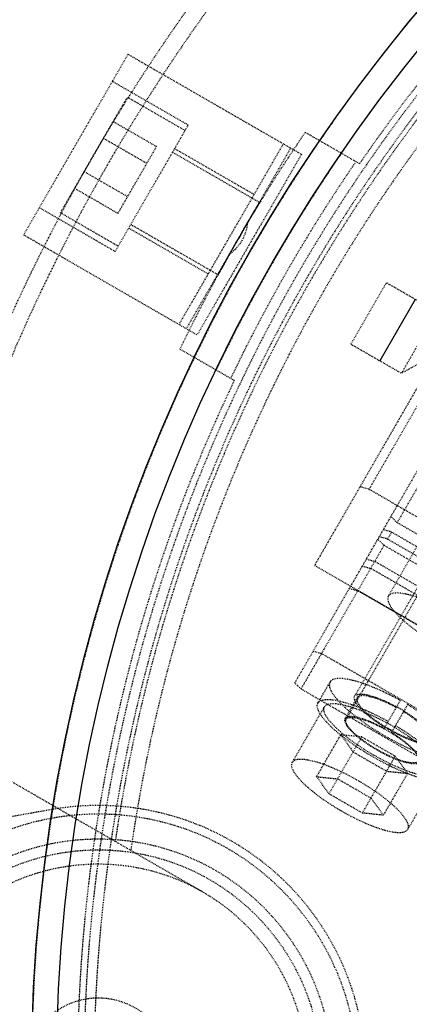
# Model space of a CAD drawing. Header units: millimetres. Extents: x -24622 to 2314, y -1603 to 2287.
# Tile 193 of 236: x 163 to 209, y 1703 to 1821. Entities that reach past the tile are written whole.
import ezdxf

# ---------------------------------------------------------------- set-up
doc = ezdxf.new("R2010")
doc.units = ezdxf.units.MM
doc.linetypes.add('HIDDEN', pattern=[0.2, 0.1, -0.1])
doc.layers.add('02___PRT_ALL_AXES', color=7, linetype='Continuous')
doc.layers.add('DEFAULT_2', color=8, linetype='HIDDEN')
doc.dimstyles.new('副本 22', dxfattribs={"dimtxt": 24, "dimasz": 12, "dimexe": 2.1, "dimexo": 2.7, "dimgap": 2, "dimtad": 0, "dimtxsty": 'Standard', "dimblk": 'OPEN30', "dimcen": 0, "dimclrd": 5, "dimclre": 3, "dimclrt": 256, "dimadec": 0, "dimazin": 2, "dimtm": 1e-09, "dimtfac": 0.6, "dimtofl": 0, "dimtmove": 0, "dimatfit": 3, "dimldrblk": 'OPEN30', "dimfxl": 0, "dimtolj": 1, "dimarcsym": 0})

# ---------------------------------------------------------------- blocks, each defined once
blk = doc.blocks.new('_Open30')
at = {"color": 0, "linetype": 'ByBlock', "lineweight": -2}
for p, q in [((-1, 0.2679), (0, 0)), ((0, 0), (-1, -0.2679)), ((0, 0), (-1, 0))]:
    blk.add_line(p, q, dxfattribs=at)
blk = doc.blocks.new('*D135')
at = {"color": 5, "linetype": 'ByBlock', "lineweight": -2}
blk.add_line((551.88, 1431.87), (544.85, 1441.59), dxfattribs=at)
at = {"layer": 'Defpoints', "color": 0, "linetype": 'ByBlock'}
for p in [(186.23, 1937.51), (537.82, 1451.32)]:
    blk.add_point(p, dxfattribs=at)
at = {"color": 5, "linetype": 'ByBlock', "lineweight": -2, "xscale": 12, "yscale": 12, "zscale": 12, "rotation": 125.8722434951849}
blk.add_blockref('_Open30', (537.82, 1451.32), dxfattribs=at)
at = {"linetype": 'ByBlock', "insert": (576.49, 1397.84), "char_height": 24, "attachment_point": 5, "rotation": 305.8722}
blk.add_mtext('\\A1;∅600', dxfattribs=at)

msp = doc.modelspace()

# ---------------------------------------------------------------- linework, layer by layer
at = {"color": 7, "linetype": 'Continuous'}
msp.add_line((209.996, 1787.096), (205.746, 1779.735), dxfattribs=at)
for centre, radius, start, end in [((383.024, 1694.415), 279, 0, 180), ((361.668, 1694.621), 199.589, 149.74056, 150.25944)]:
    msp.add_arc(centre, radius, start, end, dxfattribs=at)
for points, start_tangent, end_tangent in [([(189.26, 1795.175), (190.086, 1796.579), (190.768, 1797.718), (191.216, 1798.456), (191.373, 1798.714)], (0.5051152, 0.863052), (0.5215211, 0.8532384)), ([(188.381, 1793.654), (187.579, 1792.237), (186.933, 1791.076), (186.518, 1790.319), (186.373, 1790.054)], (-0.4948673, -0.8689685), (-0.4781656, -0.8782697))]:
    msp.add_spline(points, degree=3, dxfattribs=dict(at, start_tangent=start_tangent, end_tangent=end_tangent))
at = {"layer": '02___PRT_ALL_AXES', "color": 7, "linetype": 'Continuous'}
for radius in [198, 195]:
    msp.add_circle((362.024, 1694.415), radius, dxfattribs=at)
at = {"layer": 'DEFAULT_2', "color": 8, "linetype": 'HIDDEN'}
for p, q in [((175.583, 1816.491), (163.083, 1794.84)), ((175.583, 1816.491), (196.368, 1804.491)), ((195.569, 1741.107), (237.781, 1814.22)), ((182.801, 1807.993), (173.708, 1813.243)), ((167.498, 1797.487), (175.498, 1811.344)), ((182.426, 1807.344), (175.498, 1811.344)), ((179.004, 1805.415), (173.808, 1808.415)), ((174.051, 1792.838), (182.801, 1807.993)), ((172.653, 1806.415), (177.849, 1803.415)), ((203.321, 1803.363), (196.807, 1807.124)), ((174.385, 1797.415), (179.004, 1805.415)), ((181.176, 1805.179), (190.703, 1799.679)), ((181.703, 1784.09), (194.203, 1805.741)), ((195.069, 1805.241), (182.569, 1783.59)), ((227.332, 1806.122), (197.937, 1755.208)), ((180.926, 1804.746), (191.372, 1798.715)), ((196.368, 1804.491), (183.868, 1782.84)), ((170.344, 1802.415), (175.54, 1799.415)), ((169.189, 1800.415), (174.385, 1797.415)), ((174.051, 1792.838), (164.958, 1798.088)), ((201.715, 1736.752), (237.381, 1798.527)), ((236.947, 1798.777), (202.731, 1739.512)), ((167.498, 1797.487), (174.426, 1793.487)), ((175.926, 1796.085), (186.372, 1790.055)), ((204.47, 1764.323), (222.705, 1795.907)), ((163.083, 1794.84), (183.868, 1782.84)), ((175.676, 1795.652), (185.203, 1790.152)), ((227.259, 1793.996), (207.823, 1760.331)), ((206.532, 1789.096), (202.282, 1781.735)), ((212.594, 1785.596), (206.532, 1789.096)), ((212.594, 1785.596), (208.344, 1778.235)), ((202.282, 1781.735), (208.344, 1778.235)), ((181.807, 1781.143), (188.321, 1777.382)), ((212.681, 1780.639), (208.344, 1778.235)), ((204.47, 1764.323), (203.375, 1764.627)), ((267.516, 1727.923), (204.47, 1764.323)), ((207.823, 1760.331), (207.086, 1761.055)), ((262.382, 1728.831), (207.823, 1760.331)), ((207.168, 1759.197), (206.172, 1759.472)), ((207.168, 1759.197), (206.685, 1758.36)), ((207.168, 1759.197), (261.727, 1727.697)), ((206.254, 1757.615), (205.518, 1758.339)), ((206.685, 1758.36), (205.689, 1758.636)), ((206.685, 1758.36), (261.244, 1726.86)), ((206.771, 1751.509), (210.634, 1758.201)), ((206.254, 1757.615), (196.305, 1740.382)), ((206.254, 1757.615), (260.814, 1726.115)), ((204.144, 1755.959), (205.139, 1755.683)), ((259.699, 1724.183), (205.139, 1755.683)), ((197.937, 1755.208), (262.889, 1717.708)), ((203.661, 1755.122), (204.656, 1754.847)), ((259.216, 1723.347), (204.656, 1754.847)), ((202.115, 1752.446), (203.111, 1752.17)), ((257.67, 1720.67), (203.111, 1752.17)), ((197.769, 1744.917), (198.764, 1744.641)), ((198.764, 1744.641), (253.324, 1713.141)), ((196.305, 1740.382), (195.569, 1741.107)), ((250.865, 1708.882), (196.305, 1740.382)), ((198.337, 1738.702), (199.786, 1741.212)), ((201.585, 1736.827), (203.034, 1739.337)), ((146.4, 1738.077), (184.524, 1716.066)), ((195.253, 1731.56), (199.117, 1738.252)), ((206.275, 1735.651), (208.211, 1739.003)), ((209.077, 1738.503), (207.141, 1735.151)), ((198.181, 1729.869), (201.079, 1734.889)), ((199.664, 1727.818), (203.597, 1734.63)), ((201.079, 1734.889), (202.561, 1732.837)), ((203.597, 1734.63), (201.079, 1734.889)), ((207.597, 1732.321), (203.597, 1734.63)), ((202.561, 1732.837), (206.561, 1730.528)), ((203.664, 1725.509), (207.597, 1732.321)), ((209.079, 1730.27), (207.597, 1732.321)), ((199.664, 1727.818), (198.181, 1729.869)), ((198.181, 1729.869), (200.699, 1729.611)), ((200.699, 1729.611), (204.699, 1727.302)), ((209.079, 1730.27), (206.181, 1725.251)), ((206.561, 1730.528), (209.079, 1730.27)), ((212.973, 1730.252), (209.11, 1723.56)), ((203.664, 1725.509), (199.664, 1727.818)), ((204.699, 1727.302), (206.181, 1725.251)), ((166.467, 1725.929), (105.443, 1715.169)), ((206.181, 1725.251), (203.664, 1725.509))]:
    msp.add_line(p, q, dxfattribs=at)
for radius in [31, 28, 26.688, 25]:
    msp.add_circle((172.024, 1694.415), radius, dxfattribs=at)
for centre, radius, start, end in [((362.024, 1694.415), 220, 275.33797, 180), ((362.024, 1694.415), 217.999, 0, 191.27048), ((362.024, 1694.415), 198, 265.65525, 180), ((362.024, 1694.415), 192.5, 34.46914, 145.53086), ((362.024, 1694.415), 191.7, 121.19562, 118.80438), ((362.024, 1694.415), 188, 68.13997, 171.86003), ((362.024, 1694.415), 190.5, 120.85939, 299.24807), ((362.024, 1694.415), 190, 124.85625, 171.61827), ((362.024, 1694.415), 200, 145.69878, 154.30122), ((362.024, 1694.415), 195, 145.58827, 154.41173), ((362.024, 1694.415), 193, 145.54246, 154.45754), ((184.848, 1796.714), 5.088, 329.94599, 355.30356), ((362.024, 1694.415), 192.5, 154.46914, 265.53086), ((197.62, 1719.66), 21.171, 58.64672, 61.35328), ((191.653, 1709.324), 30.855, 59.0715, 60.9285), ((172.024, 1694.415), 32, 260, 100), ((172.024, 1694.415), 8.9, 273.22056, 180.27606)]:
    msp.add_arc(centre, radius, start, end, dxfattribs=at)
for points, start_tangent, end_tangent in [([(189.252, 1794.165), (188.934, 1793.682), (187.739, 1792.522)], (-0.5, -0.8660254), (-0.8225101, -0.5687505)), ([(206.771, 1751.509), (206.902, 1750.518), (207.363, 1749.839), (208.068, 1749.069), (208.989, 1748.24), (210.091, 1747.383), (212.664, 1745.716), (215.394, 1744.322), (216.687, 1743.796), (217.866, 1743.413), (218.884, 1743.187), (219.703, 1743.127), (220.627, 1743.509)], (-0.5, -0.8660254), (0.5, 0.8660254)), ([(220.627, 1743.509), (220.496, 1744.5), (220.035, 1745.179), (219.33, 1745.948), (218.409, 1746.778), (217.307, 1747.635), (214.734, 1749.302), (212.004, 1750.696), (210.71, 1751.222), (209.532, 1751.605), (208.513, 1751.831), (207.694, 1751.891), (206.771, 1751.509)], (0.5, 0.8660254), (-0.5, -0.8660254)), ([(208.211, 1739.003), (205.29, 1740.446), (202.683, 1741.366), (201.615, 1741.586), (200.757, 1741.634), (199.786, 1741.211)], (-0.8732145, 0.4873361), (-0.4993398, -0.8664063)), ([(199.786, 1741.211), (199.933, 1740.108), (200.446, 1739.352), (201.23, 1738.497), (202.255, 1737.575), (203.481, 1736.621), (206.342, 1734.767), (209.379, 1733.216), (210.817, 1732.631), (212.128, 1732.205), (213.261, 1731.954), (214.173, 1731.887), (215.201, 1732.311)], (-0.4993398, -0.8664063), (0.5006599, 0.8656441)), ([(198.337, 1738.701), (199.308, 1739.124), (200.166, 1739.077), (201.234, 1738.857), (203.841, 1737.937), (206.762, 1736.494)], (0.4993452, 0.8664031), (0.8732145, -0.4873361)), ([(212.257, 1734.012), (211.622, 1733.749), (211.059, 1733.79), (210.359, 1733.946), (209.548, 1734.209), (208.659, 1734.57), (206.782, 1735.529), (205.014, 1736.675), (204.256, 1737.265), (203.623, 1737.835), (203.138, 1738.363), (202.821, 1738.831), (202.731, 1739.512)], (-0.5, -0.8660254), (0.5, 0.8660254)), ([(202.731, 1739.512), (203.31, 1739.771), (203.821, 1739.749), (204.456, 1739.624), (206.012, 1739.089), (207.77, 1738.239)], (0.5, 0.8660254), (0.8775939, -0.4794048)), ([(203.034, 1739.337), (203.118, 1738.7), (203.415, 1738.262), (203.868, 1737.767), (204.461, 1737.233), (205.171, 1736.681), (206.828, 1735.607), (208.586, 1734.71), (209.419, 1734.371), (210.177, 1734.124), (210.833, 1733.979), (211.36, 1733.941), (211.954, 1734.187)], (-0.5009216, -0.8654927), (0.4990764, 0.866558)), ([(207.724, 1738.161), (206.088, 1738.949), (204.64, 1739.444), (204.049, 1739.559), (203.574, 1739.58), (203.034, 1739.337)], (-0.8783692, 0.4779829), (-0.5009216, -0.8654927)), ([(213.752, 1729.801), (212.724, 1729.378), (211.812, 1729.444), (210.679, 1729.695), (209.368, 1730.122), (207.93, 1730.707), (204.893, 1732.257), (202.032, 1734.112), (200.806, 1735.065), (199.782, 1735.987), (198.998, 1736.843), (198.484, 1737.599), (198.337, 1738.701)], (-0.5006538, -0.8656476), (0.4993452, 0.8664031)), ([(212.973, 1730.252), (212.05, 1729.87), (211.23, 1729.93), (210.212, 1730.156), (209.033, 1730.539), (207.74, 1731.065), (205.01, 1732.459), (202.437, 1734.126), (201.335, 1734.984), (200.414, 1735.813), (199.709, 1736.582), (199.248, 1737.261), (199.117, 1738.252)], (-0.5, -0.8660254), (0.5, 0.8660254)), ([(199.117, 1738.252), (199.985, 1738.631), (200.751, 1738.59), (201.704, 1738.395), (204.033, 1737.577), (206.645, 1736.292)], (0.5, 0.8660254), (0.8740146, -0.4858997)), ([(215.201, 1732.311), (215.082, 1733.363), (214.612, 1734.082), (213.887, 1734.898), (211.787, 1736.696), (209.077, 1738.503)], (0.5006599, 0.8656441), (-0.8586527, 0.5125579)), ([(201.585, 1736.828), (201.669, 1736.19), (201.966, 1735.753), (202.419, 1735.258), (203.012, 1734.724), (203.722, 1734.172), (205.379, 1733.098), (207.137, 1732.2), (207.97, 1731.862), (208.729, 1731.615), (209.384, 1731.47), (209.912, 1731.432), (210.505, 1731.678)], (-0.5009254, -0.8654905), (0.4990741, 0.8665593)), ([(206.275, 1735.651), (204.639, 1736.44), (203.191, 1736.935), (202.6, 1737.05), (202.125, 1737.07), (201.585, 1736.828)], (-0.8783692, 0.4779829), (-0.5009254, -0.8654905)), ([(205.398, 1733.131), (203.79, 1734.174), (203.101, 1734.709), (202.526, 1735.227), (202.085, 1735.708), (201.797, 1736.133), (201.715, 1736.752)], (-0.8660254, 0.5), (0.4999992, 0.8660258)), ([(201.715, 1736.752), (202.292, 1736.991), (202.804, 1736.953), (203.441, 1736.812), (204.177, 1736.573), (204.986, 1736.244), (206.692, 1735.373)], (0.4999992, 0.8660258), (0.8660254, -0.5)), ([(211.954, 1734.187), (211.894, 1734.776), (211.639, 1735.177), (211.244, 1735.631), (210.091, 1736.637), (208.59, 1737.661)], (0.4990764, 0.866558), (-0.8531299, 0.5216986)), ([(208.636, 1737.739), (210.25, 1736.643), (211.491, 1735.562), (211.917, 1735.074), (212.192, 1734.644), (212.257, 1734.012)], (0.8539737, -0.5203162), (-0.5, -0.8660254)), ([(207.511, 1735.792), (209.931, 1734.172), (211.803, 1732.564), (212.449, 1731.836), (212.868, 1731.194), (212.973, 1730.252)], (0.8578088, -0.5139689), (-0.5, -0.8660254)), ([(207.628, 1735.994), (210.338, 1734.186), (212.438, 1732.388), (213.163, 1731.573), (213.633, 1730.854), (213.752, 1729.801)], (0.8586527, -0.5125579), (-0.5006538, -0.8656476)), ([(206.692, 1735.373), (208.3, 1734.331), (208.989, 1733.795), (209.564, 1733.277), (210.005, 1732.796), (210.293, 1732.371), (210.375, 1731.752)], (0.8660254, -0.5), (-0.4999992, -0.8660258)), ([(210.505, 1731.678), (210.445, 1732.267), (210.19, 1732.667), (209.795, 1733.121), (208.643, 1734.128), (207.141, 1735.151)], (0.4990741, 0.8665593), (-0.8531299, 0.5216986)), ([(210.375, 1731.752), (209.798, 1731.514), (209.286, 1731.551), (208.649, 1731.692), (207.913, 1731.931), (207.104, 1732.26), (205.398, 1733.131)], (-0.4999992, -0.8660258), (-0.8660254, 0.5)), ([(209.11, 1723.56), (208.978, 1724.551), (208.517, 1725.23), (207.812, 1726), (206.891, 1726.829), (205.789, 1727.686), (203.217, 1729.353), (200.487, 1730.747), (199.193, 1731.273), (198.014, 1731.656), (196.996, 1731.882), (196.177, 1731.942), (195.253, 1731.56)], (0.5, 0.8660254), (-0.5, -0.8660254)), ([(195.253, 1731.56), (195.384, 1730.569), (195.846, 1729.89), (196.55, 1729.121), (197.471, 1728.291), (198.574, 1727.434), (201.146, 1725.767), (203.876, 1724.373), (205.17, 1723.847), (206.348, 1723.464), (207.367, 1723.238), (208.186, 1723.178), (209.11, 1723.56)], (-0.5, -0.8660254), (0.5, 0.8660254))]:
    msp.add_spline(points, degree=3, dxfattribs=dict(at, start_tangent=start_tangent, end_tangent=end_tangent))

# ---------------------------------------------------------------- dimensions: what is measured, and where the dimension line sits
at = {"color": 5, "linetype": 'ByBlock'}
dim = msp.add_diameter_dim_2p(p1=(186.23, 1937.513), p2=(537.818, 1451.318), dimstyle='副本 22', dxfattribs=at)
dim.commit()
dim.dimension.update_dxf_attribs({"geometry": '*D135', "text_midpoint": (576.492, 1397.836)})

doc.saveas('drawing.dxf')
